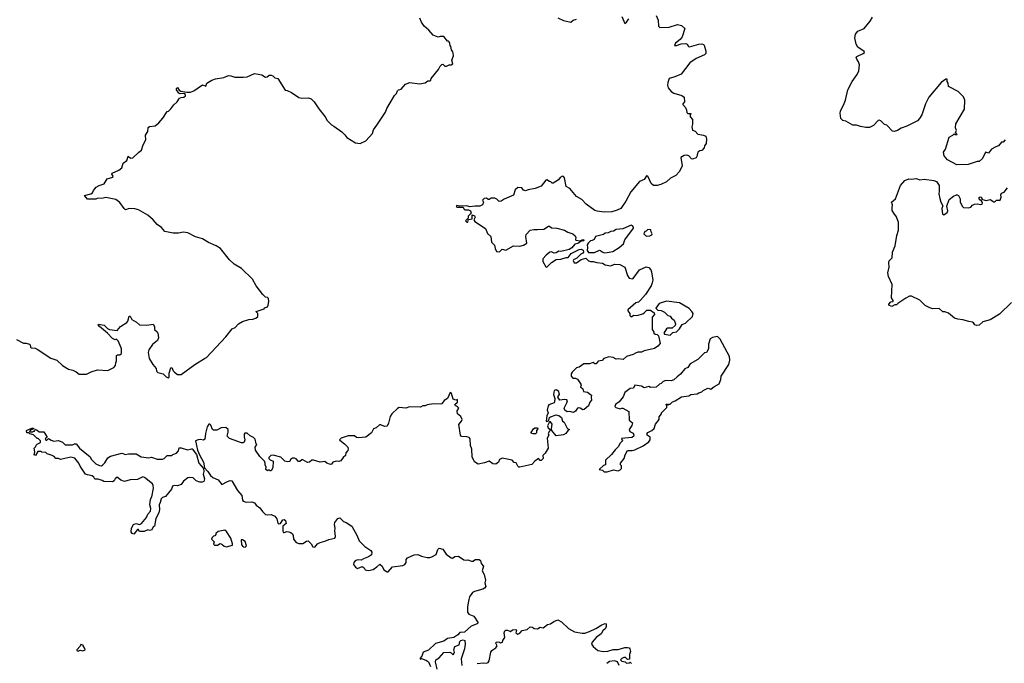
# Model space of a CAD drawing. Extents: x 1980017 to 2252640, y 74400 to 266395.
# Tile 145 of 256: x 2058865 to 2069476, y 198719 to 205650. Entities that reach past the tile are written whole.
import ezdxf

# ---------------------------------------------------------------- set-up
doc = ezdxf.new("R2010")
doc.units = 0

msp = doc.modelspace()

# ---------------------------------------------------------------- linework, layer by layer
at = {"layer": '0CON20XD'}
for points in [[(2059864, 203974), (2059858, 203985), (2059863, 203997), (2059935, 204030), (2059967, 204055), (2059981, 204105), (2060020, 204135), (2060035, 204180), (2060058, 204158), (2060085, 204162), (2060148, 204225), (2060176, 204244), (2060195, 204302), (2060226, 204355), (2060222, 204405), (2060247, 204445), (2060251, 204489), (2060265, 204500), (2060325, 204507), (2060365, 204540), (2060409, 204591), (2060455, 204660), (2060470, 204665), (2060495, 204690), (2060527, 204733), (2060563, 204767), (2060587, 204803), (2060605, 204812), (2060635, 204817), (2060651, 204829), (2060653, 204835), (2060644, 204854), (2060595, 204852), (2060579, 204859), (2060554, 204894), (2060555, 204910), (2060565, 204920), (2060582, 204892), (2060601, 204881), (2060665, 204868), (2060705, 204868), (2060742, 204885), (2060835, 204947), (2060870, 204935), (2060882, 204968), (2060935, 205000), (2060975, 205013), (2061065, 205027), (2061115, 205049), (2061140, 205045), (2061185, 205030), (2061275, 205030), (2061315, 205036), (2061395, 205069), (2061476, 205056), (2061515, 205032), (2061532, 205035), (2061555, 205054), (2061575, 205052), (2061594, 205044), (2061615, 205024), (2061648, 205018), (2061725, 204890), (2061747, 204887), (2061794, 204864), (2061875, 204812), (2061905, 204803), (2061975, 204810), (2062005, 204798), (2062040, 204765), (2062089, 204689), (2062158, 204605), (2062178, 204565), (2062225, 204516), (2062250, 204505), (2062335, 204441), (2062370, 204410), (2062391, 204381), (2062485, 204322), (2062535, 204316), (2062595, 204344), (2062669, 204425), (2062679, 204465), (2062714, 204515), (2062809, 204655), (2062821, 204695), (2062906, 204834), (2062926, 204855), (2062938, 204885), (2062946, 204894), (2062977, 204903), (2063023, 204957), (2063068, 204972), (2063175, 204959), (2063235, 204971), (2063265, 204992), (2063287, 204993), (2063295, 205000), (2063298, 205015), (2063380, 205115), (2063395, 205150), (2063415, 205168), (2063425, 205170), (2063445, 205150), (2063465, 205148), (2063495, 205162), (2063515, 205162), (2063532, 205175), (2063523, 205215), (2063539, 205261), (2063538, 205288), (2063533, 205305), (2063517, 205325), (2063512, 205362), (2063503, 205373), (2063502, 205395), (2063495, 205410), (2063485, 205420), (2063475, 205420), (2063435, 205470), (2063395, 205470), (2063375, 205462), (2063320, 205485), (2063276, 205536), (2063225, 205580), (2063197, 205625), (2063178, 205668)], [(2065726, 205695), (2065746, 205645), (2065751, 205581), (2065765, 205566), (2065865, 205569), (2065955, 205598), (2065998, 205588), (2066032, 205555), (2066006, 205465), (2065984, 205435), (2065932, 205398), (2065922, 205372), (2065945, 205373), (2065995, 205391), (2066044, 205394), (2066058, 205385), (2066071, 205361), (2066085, 205358), (2066183, 205387), (2066215, 205390), (2066234, 205384), (2066240, 205375), (2066261, 205311), (2066258, 205285), (2066245, 205272), (2066155, 205233), (2066087, 205185), (2065995, 205062), (2065925, 205034), (2065865, 205018), (2065850, 204975), (2065848, 204945), (2065853, 204915), (2065887, 204875), (2065915, 204857), (2066000, 204835), (2066027, 204817), (2066028, 204765), (2066010, 204745), (2066010, 204735), (2066040, 204705), (2066052, 204675), (2066055, 204650), (2066065, 204640), (2066095, 204640), (2066100, 204635), (2066090, 204625), (2066090, 204605), (2066116, 204576), (2066117, 204525), (2066110, 204495), (2066115, 204460), (2066145, 204448), (2066175, 204417), (2066235, 204408), (2066260, 204395), (2066268, 204365), (2066262, 204315), (2066245, 204290), (2066241, 204269), (2066215, 204240), (2066195, 204238), (2066175, 204222), (2066164, 204176), (2066155, 204162), (2066115, 204148), (2066105, 204150), (2066075, 204182), (2066055, 204192), (2066025, 204188), (2065990, 204165), (2066003, 204077), (2065976, 204014), (2065935, 203972), (2065878, 203942), (2065837, 203905), (2065775, 203874), (2065735, 203864), (2065695, 203864), (2065669, 203885), (2065636, 203966), (2065620, 203970), (2065595, 203930), (2065544, 203906), (2065452, 203795), (2065399, 203695), (2065342, 203618), (2065305, 203598), (2065245, 203582), (2065164, 203576), (2065087, 203587), (2065065, 203596), (2064970, 203665), (2064925, 203713), (2064864, 203744), (2064795, 203832), (2064754, 203854), (2064736, 203946), (2064725, 203962), (2064715, 203963), (2064691, 203949), (2064670, 203925), (2064615, 203890), (2064605, 203890), (2064590, 203905), (2064575, 203907), (2064545, 203924), (2064535, 203922), (2064485, 203858), (2064422, 203832), (2064345, 203819), (2064315, 203808), (2064296, 203815), (2064275, 203838), (2064235, 203843), (2064205, 203818), (2064185, 203760), (2064085, 203716), (2064055, 203694), (2064032, 203692), (2064006, 203716), (2063985, 203727), (2063945, 203727), (2063925, 203712), (2063915, 203712), (2063895, 203728), (2063870, 203725), (2063852, 203705), (2063862, 203685), (2063852, 203655), (2063825, 203640), (2063775, 203642), (2063715, 203636), (2063685, 203644), (2063605, 203640), (2063575, 203650), (2063570, 203645), (2063575, 203632), (2063645, 203630), (2063652, 203612), (2063663, 203603), (2063703, 203603), (2063723, 203593), (2063732, 203568), (2063700, 203535), (2063698, 203512), (2063670, 203485), (2063685, 203470), (2063695, 203470), (2063702, 203498), (2063740, 203505), (2063742, 203548), (2063765, 203538), (2063772, 203525), (2063760, 203495), (2063770, 203475), (2063885, 203402), (2063908, 203348), (2063941, 203315), (2063948, 203255), (2063981, 203221), (2063988, 203185), (2064003, 203153), (2064035, 203150), (2064065, 203178), (2064105, 203168), (2064185, 203216), (2064255, 203212), (2064295, 203220)], [(2064665, 205670), (2064725, 205640), (2064806, 205624), (2064830, 205645), (2064865, 205657)], [(2065354, 205685), (2065385, 205608), (2065405, 205624), (2065431, 205659)], [(2067751, 204749), (2067765, 204785), (2067789, 204895), (2067835, 204986), (2067890, 205060), (2067910, 205100), (2067914, 205165), (2067906, 205196), (2067886, 205225), (2067881, 205245), (2067888, 205255), (2067955, 205284), (2067968, 205295), (2067965, 205307), (2067897, 205355), (2067881, 205385), (2067867, 205455), (2067874, 205495), (2067898, 205525), (2067966, 205555), (2068030, 205635), (2068054, 205676)], [(2069484, 204356), (2069465, 204332), (2069445, 204330), (2069415, 204292), (2069385, 204282), (2069340, 204255), (2069305, 204212), (2069275, 204222), (2069243, 204155), (2069206, 204124), (2069185, 204123), (2069085, 204090), (2068965, 204086), (2068865, 204140), (2068827, 204185), (2068820, 204225), (2068844, 204256), (2068881, 204385), (2068921, 204405), (2068935, 204420), (2068945, 204413), (2068968, 204415), (2068950, 204435), (2068960, 204455), (2068950, 204485), (2068955, 204530), (2069048, 204685), (2069050, 204785), (2069035, 204820), (2068980, 204875), (2068875, 204930), (2068873, 204965), (2068862, 204985), (2068860, 205010), (2068845, 205010), (2068795, 204972), (2068663, 204815), (2068627, 204745), (2068587, 204625), (2068562, 204585), (2068539, 204561), (2068425, 204503), (2068365, 204482), (2068324, 204456), (2068290, 204445), (2068271, 204451), (2068210, 204515), (2068185, 204522), (2068145, 204562), (2068129, 204569), (2068118, 204565), (2068065, 204512), (2068025, 204488), (2067985, 204488), (2067925, 204498), (2067883, 204513), (2067845, 204513), (2067767, 204557), (2067735, 204566), (2067716, 204585), (2067709, 204645), (2067712, 204665), (2067751, 204749)], [(2058830, 202205), (2058905, 202168), (2058935, 202168), (2058970, 202155), (2058977, 202147), (2058980, 202125), (2058990, 202115), (2059032, 202112), (2059055, 202100), (2059200, 202005), (2059265, 201982), (2059327, 201927), (2059390, 201885), (2059437, 201877), (2059475, 201858), (2059505, 201832), (2059585, 201832), (2059635, 201858), (2059705, 201878), (2059815, 201872), (2059880, 201905), (2059898, 201925), (2059900, 201955), (2059910, 201975), (2059910, 202035), (2059918, 202042), (2059945, 202042), (2059961, 202055), (2059962, 202105), (2059948, 202142), (2059925, 202190), (2059908, 202208), (2059895, 202202), (2059865, 202218), (2059812, 202275), (2059726, 202345), (2059710, 202365), (2059715, 202370), (2059775, 202360), (2059813, 202323), (2059833, 202313), (2059915, 202304), (2059952, 202345), (2060020, 202390), (2060030, 202405), (2060045, 202456), (2060056, 202456), (2060075, 202422), (2060125, 202392), (2060155, 202362), (2060235, 202360), (2060305, 202370), (2060317, 202345), (2060318, 202315), (2060345, 202290), (2060353, 202275), (2060362, 202225), (2060350, 202195), (2060297, 202153), (2060257, 202095), (2060250, 202065), (2060262, 202002), (2060299, 201935), (2060337, 201895), (2060341, 201865), (2060352, 201852), (2060410, 201835), (2060442, 201802), (2060465, 201792), (2060475, 201800), (2060476, 201845), (2060495, 201902), (2060505, 201903), (2060519, 201869), (2060535, 201855), (2060565, 201830), (2060605, 201830), (2060754, 201936), (2060855, 202002), (2060878, 202012), (2061088, 202235), (2061155, 202321), (2061188, 202335), (2061224, 202376), (2061265, 202398), (2061335, 202422), (2061376, 202424), (2061410, 202435), (2061430, 202455), (2061430, 202485), (2061412, 202502), (2061412, 202508), (2061500, 202535), (2061505, 202548), (2061535, 202558), (2061543, 202575), (2061551, 202615), (2061545, 202648), (2061535, 202658), (2061515, 202662), (2061485, 202692), (2061415, 202782), (2061373, 202855), (2061255, 202971), (2061177, 203017), (2061125, 203062), (2061029, 203185), (2060982, 203215), (2060900, 203250), (2060835, 203290), (2060761, 203311), (2060676, 203354), (2060625, 203361), (2060575, 203352), (2060519, 203351), (2060430, 203370), (2060392, 203412), (2060345, 203443), (2060304, 203494), (2060246, 203546), (2060145, 203602), (2060105, 203612), (2060045, 203617), (2060005, 203603), (2059990, 203615), (2059945, 203680), (2059900, 203715), (2059795, 203734), (2059765, 203727), (2059700, 203725), (2059685, 203717), (2059596, 203716), (2059563, 203755), (2059632, 203775), (2059648, 203785), (2059659, 203811), (2059688, 203845), (2059720, 203865), (2059775, 203882), (2059808, 203935), (2059868, 203955), (2059872, 203965), (2059864, 203974)], [(2069555, 202604), (2069425, 202478), (2069325, 202419), (2069245, 202397), (2069205, 202361), (2069175, 202356), (2069157, 202365), (2069146, 202386), (2069135, 202393), (2069095, 202398), (2069029, 202419), (2068975, 202423), (2068940, 202435), (2068875, 202488), (2068835, 202503), (2068815, 202504), (2068775, 202538), (2068705, 202537), (2068675, 202547), (2068625, 202572), (2068565, 202628), (2068475, 202672), (2068455, 202672), (2068415, 202652), (2068330, 202595), (2068315, 202580), (2068295, 202580), (2068265, 202562), (2068230, 202575), (2068232, 202588), (2068255, 202610), (2068280, 202615), (2068280, 202625), (2068260, 202655), (2068269, 202799), (2068228, 202885), (2068220, 202925), (2068237, 202985), (2068230, 203035), (2068236, 203054), (2068267, 203085), (2068271, 203145), (2068301, 203215), (2068319, 203325), (2068336, 203385), (2068336, 203465), (2068315, 203527), (2068284, 203565), (2068269, 203595), (2068266, 203624), (2068272, 203655), (2068262, 203685), (2068305, 203722), (2068356, 203864), (2068405, 203918), (2068447, 203937), (2068475, 203932), (2068525, 203938), (2068565, 203927), (2068611, 203931), (2068715, 203918), (2068745, 203906), (2068773, 203865), (2068776, 203805), (2068770, 203775), (2068783, 203725), (2068792, 203685), (2068812, 203645), (2068802, 203615), (2068810, 203555), (2068825, 203550), (2068860, 203575), (2068867, 203593), (2068858, 203642), (2068883, 203715), (2068929, 203751), (2068960, 203765), (2068970, 203765), (2068982, 203755), (2068999, 203719), (2069002, 203685), (2069027, 203637), (2069038, 203628), (2069085, 203622), (2069115, 203632), (2069135, 203652), (2069155, 203662), (2069185, 203667), (2069225, 203660), (2069238, 203665), (2069242, 203682), (2069230, 203695), (2069230, 203705), (2069215, 203708), (2069205, 203720), (2069207, 203735), (2069215, 203741), (2069227, 203737), (2069242, 203712), (2069282, 203702), (2069325, 203713), (2069365, 203690), (2069375, 203690), (2069393, 203707), (2069432, 203708), (2069443, 203737), (2069440, 203765), (2069445, 203780), (2069476, 203794), (2069511, 203839)], [(2064295, 203220), (2064330, 203245), (2064321, 203315), (2064324, 203335), (2064365, 203384), (2064405, 203392), (2064445, 203389), (2064515, 203394), (2064564, 203425), (2064575, 203425), (2064597, 203407), (2064654, 203404), (2064735, 203384), (2064772, 203362), (2064825, 203344), (2064851, 203321), (2064857, 203305), (2064854, 203284), (2064860, 203275), (2064905, 203270), (2064935, 203282), (2064950, 203275), (2064942, 203268), (2064925, 203270), (2064880, 203240), (2064846, 203234), (2064816, 203194), (2064785, 203174), (2064696, 203154), (2064674, 203156), (2064645, 203140), (2064625, 203137), (2064595, 203149), (2064580, 203145), (2064538, 203115), (2064503, 203075), (2064504, 203045), (2064535, 202988), (2064546, 202984), (2064596, 203034), (2064645, 203067), (2064698, 203072), (2064755, 203090), (2064775, 203090), (2064809, 203131), (2064895, 203176), (2064915, 203179), (2064937, 203167), (2064942, 203148), (2064934, 203136), (2064913, 203125), (2064869, 203081), (2064835, 203063), (2064829, 203055), (2064841, 203031), (2064865, 203031), (2064915, 203066), (2064965, 203080), (2064995, 203054), (2065015, 203047), (2065045, 203047), (2065084, 203034), (2065145, 203027), (2065175, 203011), (2065235, 202999), (2065275, 203016), (2065332, 203015), (2065385, 202986), (2065415, 202894), (2065435, 202868), (2065465, 202858), (2065475, 202862), (2065545, 202957), (2065615, 202987), (2065645, 202982), (2065666, 202956), (2065673, 202935), (2065687, 202845), (2065682, 202815), (2065670, 202785), (2065610, 202690), (2065555, 202628), (2065535, 202608), (2065505, 202600), (2065418, 202525), (2065418, 202515), (2065440, 202485), (2065440, 202465), (2065455, 202450), (2065483, 202467), (2065515, 202464), (2065579, 202481), (2065598, 202495), (2065625, 202520), (2065665, 202520), (2065704, 202494), (2065708, 202475), (2065682, 202445), (2065682, 202315), (2065700, 202285), (2065700, 202275), (2065713, 202263), (2065735, 202260), (2065750, 202245), (2065768, 202162), (2065743, 202135), (2065705, 202110), (2065595, 202082), (2065565, 202069), (2065525, 202068), (2065500, 202060), (2065475, 202044), (2065405, 202021), (2065369, 201991), (2065315, 201998), (2065294, 201994), (2065262, 202012), (2065215, 202019), (2065160, 202000), (2065142, 201978), (2065098, 201972), (2065076, 201944), (2065065, 201944), (2065045, 201958), (2065005, 201944), (2064945, 201942), (2064895, 201908), (2064865, 201900), (2064820, 201855), (2064810, 201835), (2064810, 201810), (2064825, 201790), (2064855, 201791), (2064875, 201777), (2064913, 201725), (2064917, 201715), (2064910, 201695), (2064933, 201675), (2064942, 201645), (2064985, 201638), (2065017, 201615), (2065026, 201605), (2065023, 201583), (2065027, 201553), (2065009, 201531), (2064995, 201490), (2064948, 201452), (2064935, 201450), (2064905, 201468), (2064885, 201470), (2064875, 201468), (2064855, 201435), (2064835, 201419), (2064795, 201431), (2064765, 201426), (2064741, 201445), (2064732, 201465), (2064763, 201525), (2064767, 201547), (2064760, 201555), (2064735, 201560), (2064685, 201551), (2064666, 201585), (2064667, 201595), (2064683, 201615), (2064677, 201645), (2064645, 201664), (2064625, 201658), (2064618, 201615), (2064631, 201571), (2064630, 201530), (2064626, 201524), (2064569, 201501), (2064559, 201491), (2064551, 201445), (2064559, 201415), (2064546, 201385), (2064538, 201328), (2064545, 201322), (2064568, 201332), (2064573, 201365), (2064587, 201373), (2064647, 201393), (2064675, 201389), (2064705, 201367), (2064716, 201326), (2064734, 201314), (2064765, 201250), (2064775, 201240), (2064785, 201240), (2064788, 201232), (2064775, 201230), (2064752, 201195), (2064725, 201178), (2064645, 201170), (2064600, 201225), (2064597, 201245), (2064603, 201295), (2064585, 201320), (2064575, 201320), (2064553, 201275), (2064560, 201255), (2064583, 201235), (2064583, 201225), (2064575, 201217), (2064562, 201195), (2064568, 201175), (2064548, 201145), (2064559, 201035), (2064529, 200981), (2064502, 200955), (2064508, 200925), (2064485, 200902), (2064474, 200904), (2064455, 200923), (2064415, 200895), (2064385, 200861), (2064255, 200832), (2064245, 200832), (2064235, 200842), (2064215, 200878), (2064195, 200880), (2064172, 200905), (2064065, 200928), (2064037, 200915), (2064026, 200885), (2063995, 200864), (2063965, 200867), (2063925, 200896), (2063875, 200876), (2063805, 200862), (2063767, 200887), (2063743, 200943), (2063738, 201025), (2063722, 201065), (2063721, 201135), (2063709, 201149), (2063685, 201159), (2063625, 201160), (2063615, 201177), (2063598, 201292), (2063628, 201325), (2063633, 201345), (2063618, 201375), (2063584, 201405), (2063581, 201439), (2063597, 201465), (2063585, 201482), (2063573, 201487), (2063561, 201491), (2063554, 201506), (2063585, 201532), (2063585, 201560), (2063565, 201552), (2063535, 201564), (2063519, 201625), (2063505, 201636), (2063475, 201570), (2063441, 201549), (2063415, 201512), (2063395, 201508), (2063325, 201512), (2063257, 201503), (2063235, 201492), (2063208, 201492), (2063185, 201478), (2063065, 201482), (2063025, 201468), (2062955, 201472), (2062935, 201462), (2062874, 201406), (2062857, 201375), (2062840, 201305), (2062825, 201272), (2062795, 201270), (2062756, 201286), (2062744, 201286), (2062705, 201253), (2062678, 201245), (2062655, 201200), (2062595, 201154), (2062515, 201148), (2062495, 201152), (2062475, 201167), (2062405, 201170), (2062330, 201145), (2062313, 201127), (2062315, 201120), (2062365, 201083), (2062400, 201045), (2062406, 201025), (2062401, 201009), (2062379, 200985), (2062378, 200955), (2062352, 200935), (2062325, 200900), (2062305, 200893), (2062275, 200897), (2062240, 200885), (2062225, 200862), (2062215, 200860), (2062175, 200874), (2062152, 200892), (2062105, 200884), (2062033, 200907), (2062015, 200908), (2061988, 200885), (2061965, 200880), (2061915, 200910), (2061905, 200910), (2061885, 200892), (2061871, 200891), (2061845, 200920), (2061825, 200928), (2061805, 200927), (2061785, 200912), (2061775, 200892), (2061755, 200887), (2061724, 200894), (2061680, 200940), (2061595, 200959), (2061572, 200958), (2061550, 200935), (2061550, 200925), (2061565, 200910), (2061598, 200895), (2061592, 200825), (2061575, 200793), (2061565, 200790), (2061555, 200800), (2061545, 200800), (2061535, 200792), (2061518, 200805), (2061522, 200832), (2061510, 200855), (2061512, 200875), (2061504, 200894), (2061452, 200945), (2061408, 201015), (2061404, 201046), (2061420, 201075), (2061413, 201083), (2061404, 201134), (2061385, 201152), (2061349, 201169), (2061315, 201198), (2061293, 201197), (2061284, 201186), (2061283, 201157), (2061293, 201125), (2061285, 201100), (2061275, 201093), (2061255, 201093), (2061125, 201138), (2061102, 201165), (2061113, 201207), (2061112, 201235), (2061085, 201258), (2061035, 201254), (2060989, 201231), (2060955, 201229), (2060942, 201235), (2060924, 201285), (2060915, 201294), (2060905, 201294), (2060884, 201265), (2060867, 201195), (2060859, 201131), (2060845, 201123), (2060815, 201130), (2060790, 201125), (2060760, 201115), (2060783, 201013), (2060802, 200962), (2060846, 200885), (2060858, 200825), (2060894, 200785), (2060921, 200741), (2060945, 200721), (2061004, 200694), (2061045, 200644), (2061105, 200676), (2061135, 200687), (2061153, 200685), (2061211, 200581), (2061259, 200525), (2061267, 200477), (2061275, 200464), (2061305, 200453), (2061365, 200457), (2061395, 200447), (2061415, 200423), (2061454, 200394), (2061481, 200355), (2061515, 200322), (2061535, 200316), (2061575, 200321), (2061615, 200304), (2061637, 200275), (2061648, 200228), (2061655, 200220), (2061674, 200226), (2061702, 200265), (2061716, 200266), (2061728, 200255), (2061738, 200225), (2061702, 200195), (2061700, 200140), (2061708, 200128), (2061715, 200127), (2061745, 200138), (2061765, 200136), (2061788, 200128), (2061804, 200114), (2061813, 200095), (2061816, 200055), (2061845, 200018), (2061875, 200009), (2061915, 200010), (2061955, 200033), (2061975, 200036), (2062006, 200005), (2062025, 199972), (2062045, 199971), (2062075, 200004), (2062105, 200021), (2062154, 200034), (2062195, 200053), (2062260, 200065), (2062268, 200085), (2062261, 200145), (2062266, 200175), (2062259, 200215), (2062262, 200235), (2062295, 200277), (2062315, 200284), (2062356, 200246), (2062385, 200235), (2062445, 200196), (2062500, 200100), (2062525, 200036), (2062586, 199976), (2062650, 199935), (2062660, 199915), (2062655, 199888), (2062625, 199866), (2062570, 199845), (2062545, 199828), (2062505, 199833), (2062479, 199821), (2062466, 199804), (2062464, 199784), (2062484, 199754), (2062505, 199739), (2062555, 199760), (2062578, 199748), (2062587, 199727), (2062601, 199721), (2062625, 199717), (2062675, 199729)], [(2065165, 203140), (2065195, 203144), (2065256, 203154), (2065325, 203197), (2065372, 203235), (2065385, 203280), (2065480, 203405), (2065480, 203415), (2065469, 203429), (2065455, 203437), (2065365, 203399), (2065295, 203389), (2065265, 203371), (2065235, 203369), (2065206, 203354), (2065175, 203350), (2065155, 203338), (2065070, 203315), (2065056, 203284), (2065035, 203272), (2065015, 203270), (2064990, 203245), (2064982, 203225), (2064986, 203195), (2064980, 203165), (2064995, 203143), (2065058, 203142), (2065115, 203167), (2065126, 203166), (2065141, 203151), (2065165, 203140)], [(2065625, 203318), (2065655, 203323), (2065676, 203334), (2065680, 203345), (2065670, 203365), (2065668, 203388), (2065635, 203390), (2065618, 203372), (2065602, 203368), (2065592, 203345), (2065610, 203325), (2065625, 203318)], [(2065875, 202253), (2065905, 202282), (2065945, 202288), (2065975, 202320), (2066004, 202366), (2066039, 202381), (2066115, 202452), (2066122, 202485), (2066109, 202509), (2066079, 202539), (2065975, 202600), (2065835, 202620), (2065755, 202592), (2065720, 202545), (2065743, 202523), (2065777, 202517), (2065815, 202500), (2065850, 202465), (2065876, 202456), (2065890, 202435), (2065918, 202415), (2065932, 202375), (2065930, 202355), (2065895, 202328), (2065845, 202328), (2065835, 202322), (2065808, 202275), (2065815, 202262), (2065875, 202253)], [(2065195, 200780), (2065265, 200803), (2065315, 200792), (2065338, 200802), (2065350, 200815), (2065350, 200845), (2065340, 200855), (2065340, 200875), (2065380, 200925), (2065390, 200965), (2065415, 201010), (2065465, 201010), (2065495, 201018), (2065585, 201062), (2065646, 201104), (2065658, 201125), (2065658, 201155), (2065626, 201175), (2065626, 201195), (2065635, 201205), (2065677, 201225), (2065701, 201249), (2065718, 201295), (2065758, 201345), (2065758, 201372), (2065780, 201405), (2065780, 201415), (2065840, 201475), (2065840, 201495), (2065830, 201505), (2065835, 201510), (2065845, 201510), (2065855, 201500), (2065865, 201510), (2065875, 201510), (2065900, 201535), (2065930, 201545), (2065998, 201588), (2066075, 201600), (2066098, 201612), (2066165, 201620), (2066185, 201632), (2066218, 201642), (2066230, 201655), (2066275, 201678), (2066285, 201680), (2066315, 201670), (2066345, 201697), (2066405, 201728), (2066421, 201775), (2066425, 201810), (2066508, 201935), (2066517, 201985), (2066513, 202023), (2066415, 202208), (2066385, 202238), (2066333, 202227), (2066308, 202212), (2066290, 202155), (2066287, 202105), (2066266, 202064), (2066245, 202062), (2066175, 201990), (2066090, 201945), (2066064, 201906), (2066035, 201889), (2065988, 201832), (2065949, 201805), (2065915, 201770), (2065885, 201760), (2065827, 201763), (2065800, 201755), (2065778, 201732), (2065760, 201725), (2065725, 201692), (2065665, 201690), (2065645, 201700), (2065595, 201686), (2065565, 201702), (2065496, 201714), (2065480, 201680), (2065445, 201679), (2065385, 201634), (2065370, 201590), (2065326, 201534), (2065285, 201506), (2065280, 201485), (2065288, 201475), (2065335, 201458), (2065355, 201468), (2065366, 201466), (2065431, 201431), (2065435, 201338), (2065468, 201308), (2065462, 201278), (2065434, 201235), (2065442, 201215), (2065476, 201196), (2065484, 201175), (2065479, 201161), (2065461, 201149), (2065352, 201138), (2065360, 201115), (2065335, 201090), (2065315, 201050), (2065281, 201019), (2065243, 200967), (2065180, 200905), (2065180, 200855), (2065155, 200848), (2065110, 200805), (2065145, 200798), (2065165, 200781), (2065195, 200780)], [(2060095, 200110), (2060078, 200115), (2060068, 200135), (2060070, 200175), (2060093, 200215), (2060115, 200223), (2060155, 200213), (2060178, 200225), (2060230, 200290), (2060245, 200324), (2060273, 200357), (2060278, 200385), (2060267, 200425), (2060276, 200485), (2060288, 200512), (2060308, 200605), (2060304, 200635), (2060295, 200652), (2060210, 200720), (2060193, 200727), (2060135, 200698), (2060055, 200694), (2059995, 200678), (2059955, 200691), (2059915, 200722), (2059895, 200707), (2059882, 200685), (2059865, 200674), (2059770, 200675), (2059755, 200688), (2059712, 200702), (2059675, 200702), (2059664, 200724), (2059645, 200738), (2059595, 200747), (2059575, 200757), (2059515, 200842), (2059504, 200874), (2059458, 200928), (2059415, 200940), (2059350, 200925), (2059305, 200913), (2059283, 200923), (2059255, 200924), (2059236, 200946), (2059215, 200958), (2059162, 200975), (2059145, 200988), (2059104, 200994), (2059095, 201000), (2059062, 200998), (2059035, 200958), (2059022, 200962), (2059028, 200995), (2059020, 201035), (2059038, 201052), (2059042, 201068), (2059052, 201078), (2059090, 201095), (2059090, 201115), (2059065, 201140), (2059055, 201140), (2059015, 201180), (2058975, 201190), (2058965, 201200), (2058942, 201202), (2058940, 201225), (2058945, 201230), (2058995, 201250), (2059015, 201250), (2059018, 201242), (2058982, 201228), (2058970, 201215), (2058975, 201210), (2059005, 201210), (2059012, 201218), (2059025, 201220), (2059035, 201240), (2059042, 201232), (2059055, 201230), (2059075, 201210), (2059125, 201210), (2059160, 201155), (2059140, 201135), (2059145, 201120), (2059158, 201122), (2059175, 201140), (2059205, 201120), (2059232, 201112), (2059285, 201117), (2059325, 201100), (2059355, 201070), (2059435, 201072), (2059455, 201082), (2059475, 201082), (2059508, 201035), (2059625, 200942), (2059636, 200916), (2059670, 200880), (2059686, 200866), (2059725, 200848), (2059745, 200847), (2059756, 200854), (2059783, 200877), (2059815, 200930), (2059845, 200949), (2059965, 200980), (2060005, 200968), (2060036, 200976), (2060120, 200975), (2060175, 200943), (2060255, 200932), (2060285, 200938), (2060345, 200918), (2060404, 200916), (2060422, 200925), (2060453, 200957), (2060505, 200958), (2060515, 200968), (2060555, 200982), (2060578, 201005), (2060582, 201038), (2060605, 201040), (2060675, 201016), (2060715, 201030), (2060725, 201028), (2060769, 200969), (2060795, 200875), (2060846, 200816), (2060849, 200785), (2060844, 200755), (2060857, 200705), (2060848, 200675), (2060832, 200668), (2060805, 200668), (2060768, 200685), (2060736, 200715), (2060695, 200720), (2060676, 200715), (2060631, 200679), (2060605, 200645), (2060565, 200630), (2060535, 200635), (2060512, 200628), (2060502, 200595), (2060438, 200515), (2060405, 200504), (2060389, 200491), (2060378, 200451), (2060368, 200425), (2060371, 200375), (2060365, 200338), (2060331, 200279), (2060318, 200195), (2060302, 200188), (2060288, 200155), (2060265, 200150), (2060245, 200157), (2060205, 200139), (2060185, 200137), (2060165, 200138), (2060153, 200143), (2060145, 200158), (2060135, 200158), (2060095, 200110)], [(2064395, 201190), (2064382, 201195), (2064378, 201205), (2064402, 201245), (2064415, 201253), (2064446, 201256), (2064448, 201245), (2064434, 201226), (2064435, 201200), (2064425, 201191), (2064395, 201190)], [(2061095, 199972), (2061158, 199992), (2061160, 200005), (2061142, 200065), (2061095, 200139), (2061075, 200152), (2061003, 200137), (2060980, 200115), (2060980, 200105), (2060968, 200092), (2060952, 200088), (2060940, 200075), (2060933, 200057), (2060960, 200025), (2060952, 200002), (2060965, 199990), (2060995, 199990), (2061025, 200010), (2061045, 200002), (2061069, 199979), (2061095, 199972)], [(2061295, 199970), (2061310, 199985), (2061295, 200030), (2061265, 200050), (2061252, 200048), (2061255, 199993), (2061275, 199972), (2061295, 199970)], [(2062675, 199729), (2062714, 199756), (2062745, 199788), (2062770, 199765), (2062790, 199725), (2062825, 199703), (2062835, 199703), (2062882, 199759), (2062995, 199772), (2063015, 199782), (2063031, 199805), (2063031, 199835), (2063043, 199855), (2063115, 199886), (2063155, 199892), (2063194, 199874), (2063255, 199859), (2063285, 199858), (2063305, 199864), (2063355, 199892), (2063372, 199945), (2063385, 199960), (2063425, 199947), (2063462, 199895), (2063515, 199854), (2063528, 199852), (2063555, 199869), (2063595, 199873), (2063653, 199833), (2063675, 199829), (2063695, 199833), (2063735, 199818), (2063752, 199818), (2063774, 199836), (2063815, 199838), (2063830, 199825), (2063838, 199795), (2063862, 199765), (2063848, 199715), (2063869, 199675), (2063884, 199615), (2063879, 199585), (2063887, 199545), (2063875, 199528), (2063855, 199517), (2063765, 199493), (2063745, 199480), (2063714, 199435), (2063707, 199405), (2063691, 199329), (2063690, 199270), (2063707, 199247), (2063761, 199225), (2063805, 199155), (2063796, 199145), (2063732, 199118), (2063657, 199055), (2063609, 199051), (2063588, 199025), (2063545, 198996), (2063476, 198984), (2063435, 198958), (2063345, 198932), (2063271, 198859), (2063215, 198840), (2063200, 198795), (2063182, 198775), (2063180, 198765), (2063185, 198762), (2063195, 198770), (2063205, 198768), (2063250, 198750), (2063271, 198735), (2063292, 198685)], [(2063794, 198715), (2063865, 198722), (2063895, 198719), (2063914, 198726), (2063926, 198745), (2063942, 198838), (2063955, 198857), (2063998, 198885), (2064012, 198905), (2063998, 198935), (2064000, 198945), (2064015, 198950), (2064037, 198947), (2064045, 198940), (2064070, 198945), (2064072, 198965), (2064092, 198998), (2064087, 199045), (2064095, 199067), (2064105, 199076), (2064123, 199077), (2064155, 199062), (2064175, 199078), (2064212, 199082), (2064218, 199075), (2064212, 199045), (2064235, 199032), (2064255, 199043), (2064279, 199071), (2064335, 199084), (2064365, 199110), (2064392, 199108), (2064410, 199095), (2064445, 199090), (2064475, 199108), (2064505, 199100), (2064555, 199137), (2064585, 199143), (2064622, 199168), (2064665, 199186), (2064705, 199165), (2064781, 199095), (2064845, 199059), (2064928, 199042), (2064955, 199044), (2065005, 199062), (2065075, 199092), (2065138, 199132), (2065175, 199147), (2065184, 199144), (2065187, 199135), (2065187, 199115), (2065177, 199095), (2065150, 199070), (2065130, 199035), (2065077, 198995), (2065033, 198945), (2065029, 198925), (2065045, 198899), (2065094, 198855), (2065155, 198846), (2065205, 198849), (2065262, 198868), (2065313, 198867), (2065385, 198890), (2065415, 198889), (2065432, 198885), (2065442, 198875), (2065448, 198845), (2065438, 198815), (2065438, 198762), (2065415, 198760), (2065395, 198780), (2065375, 198782), (2065355, 198772), (2065340, 198755), (2065355, 198742), (2065390, 198735), (2065405, 198720), (2065432, 198722), (2065445, 198730), (2065460, 198715)], [(2063364, 198655), (2063347, 198735), (2063351, 198755), (2063385, 198779), (2063435, 198834), (2063499, 198839), (2063515, 198832), (2063535, 198810), (2063552, 198835), (2063543, 198865), (2063555, 198900), (2063603, 198917), (2063609, 198955), (2063619, 198965), (2063645, 198971), (2063661, 198965), (2063667, 198925), (2063660, 198875), (2063622, 198765), (2063629, 198695)], [(2059495, 198850), (2059515, 198860), (2059545, 198852), (2059570, 198865), (2059567, 198877), (2059550, 198905), (2059550, 198915), (2059525, 198920), (2059518, 198902), (2059480, 198865), (2059480, 198855), (2059495, 198850)], [(2065324, 198694), (2065307, 198735), (2065275, 198746), (2065223, 198737), (2065192, 198718)]]:
    msp.add_lwpolyline(points, dxfattribs=at)

doc.saveas('drawing.dxf')
